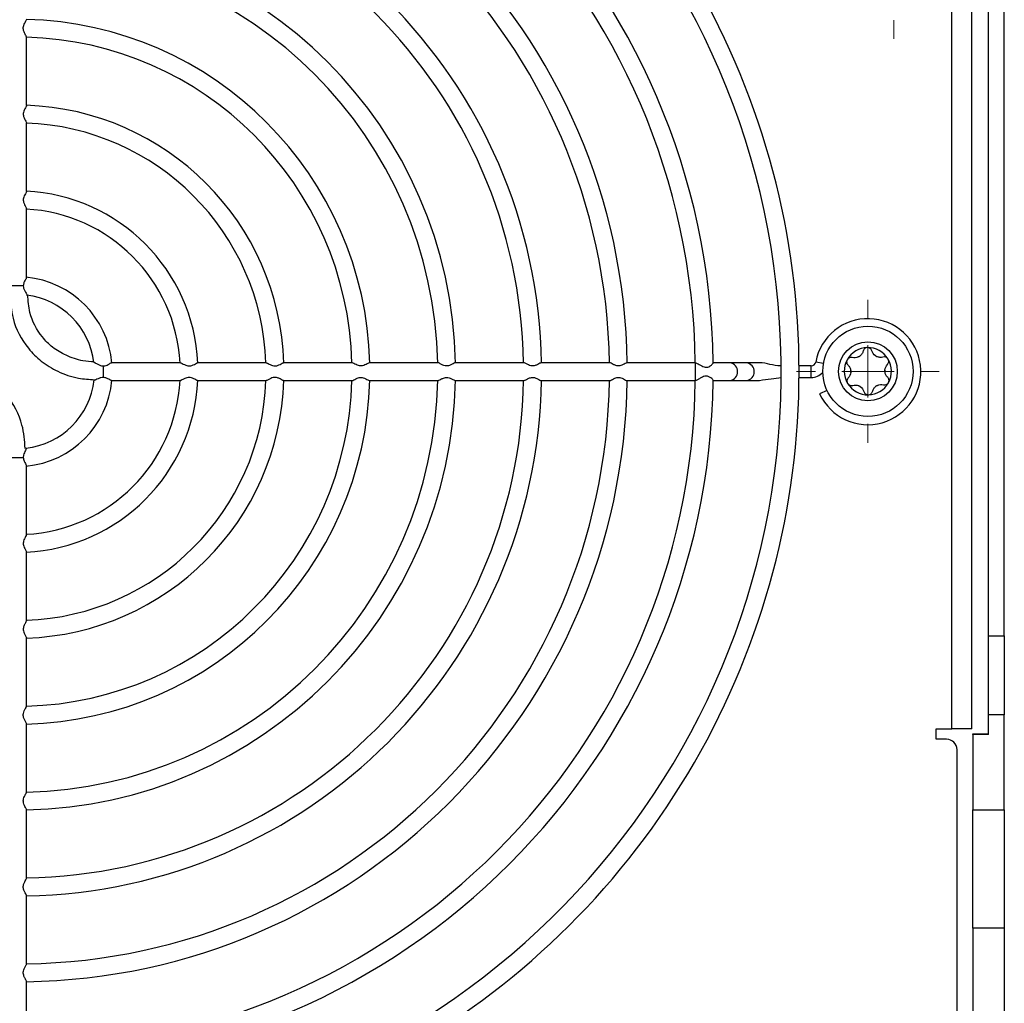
# Model space of a CAD drawing. Header units: millimetres. Extents: x -0.43 to 1.28, y -0.94 to 1.34.
# Tile 9 of 177: x 0.27 to 0.37, y -0.61 to -0.51. Entities that reach past the tile are written whole.
import ezdxf

# ---------------------------------------------------------------- set-up
doc = ezdxf.new("R2010")
doc.units = ezdxf.units.MM

# ---------------------------------------------------------------- blocks, each defined once
blk = doc.blocks.new('SW_CENTERMARKSYMBOL_19')
at = {"color": 0, "linetype": 'Continuous', "lineweight": 18}
for p, q in [((0, 0.005), (0, 0.0068)), ((0, 0), (0, 0.0025)), ((-0.005, 0), (-0.0068, 0)), ((0, 0), (-0.0025, 0)), ((0, 0), (0, -0.0025)), ((0, 0), (0.0025, 0)), ((0.005, 0), (0.0068, 0)), ((0, -0.005), (0, -0.0068))]:
    blk.add_line(p, q, dxfattribs=at)
blk = doc.blocks.new('SW_CENTERMARKSYMBOL_20')
at = {"color": 0, "linetype": 'Continuous', "lineweight": 18}
for p, q in [((0, 0.005), (0, 0.0068)), ((0, 0), (0, 0.0025)), ((-0.005, 0), (-0.0068, 0)), ((0, 0), (-0.0025, 0)), ((0, 0), (0, -0.0025)), ((0, 0), (0.0025, 0)), ((0.005, 0), (0.0068, 0)), ((0, -0.005), (0, -0.0068))]:
    blk.add_line(p, q, dxfattribs=at)

msp = doc.modelspace()

# ---------------------------------------------------------------- linework, layer by layer
at = {"color": 7, "linetype": 'Continuous', "lineweight": 25}
for p, q in [((0.366609, -0.572502), (0.366609, -0.485843)), ((0.368109, -0.572502), (0.368109, -0.485843)), ((0.363109, -0.581343), (0.363109, -0.500343)), ((0.365011, -0.581343), (0.365011, -0.500343)), ((0.274959, -0.522002), (0.274959, -0.515463)), ((0.274959, -0.530185), (0.274959, -0.523641)), ((0.274959, -0.538382), (0.274959, -0.531831)), ((0.289621, -0.546493), (0.28307, -0.546493)), ((0.297807, -0.546493), (0.291263, -0.546493)), ((0.305992, -0.546493), (0.299447, -0.546493)), ((0.314166, -0.546493), (0.307631, -0.546493)), ((0.322346, -0.546493), (0.315809, -0.546493)), ((0.330529, -0.546493), (0.323988, -0.546493)), ((0.338681, -0.546493), (0.332169, -0.546493)), ((0.341985, -0.546493), (0.340364, -0.546493)), ((0.343556, -0.546493), (0.341985, -0.546493)), ((0.344744, -0.546493), (0.343556, -0.546493)), ((0.349701, -0.546795), (0.348557, -0.546795)), ((0.349701, -0.54789), (0.349701, -0.546795)), ((0.28307, -0.548193), (0.289619, -0.548193)), ((0.289673, -0.548177), (0.289619, -0.548189)), ((0.291263, -0.548193), (0.297802, -0.548193)), ((0.297871, -0.548172), (0.297802, -0.548192)), ((0.299448, -0.548193), (0.305987, -0.548193)), ((0.307627, -0.548193), (0.31417, -0.548193)), ((0.315815, -0.548193), (0.322348, -0.548193)), ((0.323992, -0.548193), (0.330526, -0.548193)), ((0.332165, -0.548193), (0.338681, -0.548193)), ((0.338676, -0.548186), (0.338676, -0.548196)), ((0.340355, -0.548193), (0.341985, -0.548193)), ((0.341985, -0.548193), (0.343556, -0.548193)), ((0.343556, -0.548193), (0.344758, -0.548193)), ((0.348557, -0.54789), (0.349701, -0.54789)), ((0.351219, -0.549125), (0.35052, -0.549446)), ((0.274959, -0.562855), (0.274959, -0.556303)), ((0.274959, -0.571041), (0.274959, -0.564497)), ((0.274959, -0.57922), (0.274959, -0.572683)), ((0.366609, -0.572502), (0.368109, -0.572502)), ((0.366609, -0.580019), (0.366609, -0.572502)), ((0.368109, -0.572502), (0.368109, -0.580019)), ((0.366609, -0.581903), (0.366609, -0.580019)), ((0.368109, -0.580019), (0.366609, -0.580019)), ((0.368109, -0.589061), (0.368109, -0.580019)), ((0.274959, -0.587401), (0.274959, -0.580862)), ((0.361609, -0.581343), (0.363109, -0.581343)), ((0.361609, -0.582343), (0.361609, -0.581343)), ((0.365011, -0.581343), (0.363109, -0.581343)), ((0.362609, -0.582343), (0.361609, -0.582343)), ((0.365109, -0.581843), (0.366609, -0.581843)), ((0.365109, -0.581903), (0.365109, -0.581843)), ((0.366609, -0.581903), (0.365109, -0.581903)), ((0.365109, -0.581903), (0.365109, -0.589061)), ((0.363609, -0.621843), (0.363609, -0.583343)), ((0.274959, -0.595585), (0.274959, -0.589046)), ((0.365109, -0.600337), (0.365109, -0.589061)), ((0.365109, -0.589061), (0.368109, -0.589061)), ((0.368109, -0.589061), (0.368109, -0.600337)), ((0.274959, -0.603758), (0.274959, -0.597224)), ((0.365109, -0.600337), (0.365109, -0.623843)), ((0.368109, -0.600337), (0.365109, -0.600337)), ((0.368109, -0.600337), (0.368109, -0.625343)), ((0.274959, -0.611915), (0.274959, -0.6054))]:
    msp.add_line(p, q, dxfattribs=at)
at = {"color": 250, "linetype": 'Continuous', "lineweight": 25}
for p, q in [((0.338681, -0.548193), (0.338681, -0.546493)), ((0.350883, -0.546561), (0.350146, -0.546425))]:
    msp.add_line(p, q, dxfattribs=at)
at = {"color": 7, "linetype": 'Continuous', "lineweight": 25}
for radius in [0.0043, 0.0028]:
    msp.add_circle((0.355117, -0.547311), radius, dxfattribs=at)
for centre, radius, start, end in [((0.274109, -0.547343), 0.07445, 270, 90.00257), ((0.274109, -0.547343), 0.07275, 99.010002, 90), ((0.274109, -0.547343), 0.0662722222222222, 0.718187, 89.282755), ((0.274109, -0.547343), 0.0645722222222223, 0.749297, 89.247921), ((0.274109, -0.547343), 0.0580944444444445, 0.805922, 89.189367), ((0.274109, -0.547343), 0.0563944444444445, 0.833197, 89.166918), ((0.274109, -0.547343), 0.0499166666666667, 0.936828, 89.062301), ((0.274109, -0.547343), 0.0482166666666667, 0.977378, 89.023859), ((0.274109, -0.547343), 0.0417388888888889, 1.1222, 88.873748), ((0.274109, -0.547343), 0.0400388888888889, 1.177316, 88.823036), ((0.274109, -0.547343), 0.0335611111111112, 1.404061, 88.597231), ((0.274109, -0.547343), 0.0318611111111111, 1.477886, 88.526456), ((0.274109, -0.547343), 0.0253833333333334, 1.856512, 88.1435), ((0.274109, -0.547343), 0.0236833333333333, 2.001585, 88.025146), ((0.274109, -0.547343), 0.0172055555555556, 2.736782, 87.278444), ((0.274109, -0.547343), 0.0155055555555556, 3.043686, 86.985667), ((0.274109, -0.547343), 0.0090277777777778, 5.200599, 84.80478), ((0.274109, -0.547343), 0.0073277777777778, 6.772918, 83.298716), ((0.355109, -0.547343), 0.0050477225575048, 204.62112, 169.524318), ((0.355109, -0.547298), 0.00225, 90.970587, 150.970587), ((0.355109, -0.547298), 0.0016312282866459, 118.036735, 123.90444), ((0.353834, -0.545172), 0.0008541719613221, 295.361247, 306.579928), ((0.355109, -0.547298), 0.00225, 30.970587, 90.970587), ((0.356312, -0.54513), 0.0008541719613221, 235.361247, 246.579928), ((0.355109, -0.547298), 0.0016312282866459, 58.036735, 63.90444), ((0.349701, -0.546343), 0.0004522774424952, 270, 349.524318), ((0.355109, -0.547298), 0.00225, 150.970587, 210.970587), ((0.355109, -0.547298), 0.00225, 330.970587, 30.970587), ((0.349701, -0.546343), 0.0015477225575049, 270, 316.226792), ((0.355109, -0.547298), 0.001631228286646, 178.036735, 183.90444), ((0.35263, -0.54734), 0.000854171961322, 355.361247, 6.579928), ((0.357588, -0.547256), 0.0008541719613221, 175.361247, 186.579928), ((0.355109, -0.547298), 0.0016312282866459, 358.036735, 3.90444), ((0.274109, -0.547343), 0.0073277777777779, 276.171869, 353.859875), ((0.274109, -0.547343), 0.0236833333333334, 271.96791, 357.97103), ((0.274109, -0.547343), 0.0335611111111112, 271.392086, 358.60401), ((0.274109, -0.547343), 0.0580944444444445, 270.804691, 359.191057), ((0.274109, -0.547343), 0.0172055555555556, 272.719622, 357.274856), ((0.274109, -0.547343), 0.040038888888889, 271.169329, 358.830329), ((0.274109, -0.547343), 0.0318611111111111, 271.470434, 358.505933), ((0.274109, -0.547343), 0.0090277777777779, 275.201117, 354.805762), ((0.274109, -0.547343), 0.0563944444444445, 270.831533, 359.165645), ((0.274109, -0.547343), 0.0499166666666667, 270.940228, 359.05226), ((0.274109, -0.547343), 0.0253833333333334, 271.850397, 358.157538), ((0.274109, -0.547343), 0.0482166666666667, 270.977431, 359.031639), ((0.274109, -0.547343), 0.0155055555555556, 273.054047, 356.975586), ((0.274109, -0.547343), 0.041738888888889, 271.134222, 358.874752), ((0.274109, -0.547343), 0.0662722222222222, 270.716697, 359.283567), ((0.274109, -0.547343), 0.0645722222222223, 270.750113, 359.242295), ((0.355109, -0.547298), 0.0022500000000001, 210.970587, 270.970587), ((0.355109, -0.547298), 0.001631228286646, 238.036735, 243.90444), ((0.353906, -0.549465), 0.000854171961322, 55.361247, 66.579928), ((0.355109, -0.547298), 0.0022500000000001, 270.970587, 330.970587), ((0.355109, -0.547298), 0.001631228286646, 298.036735, 303.90444), ((0.356385, -0.549423), 0.0008541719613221, 115.361247, 126.579928), ((0.362609, -0.583343), 0.001, 0, 90)]:
    msp.add_arc(centre, radius, start, end, dxfattribs=at)
at = {"color": 250, "linetype": 'Continuous', "lineweight": 25}
for centre, radius, start, end in [((0.341843, -0.547343), 0.0008617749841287, 279.482364, 80.517636), ((0.343438, -0.547343), 0.0008582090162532, 277.9311, 82.0689)]:
    msp.add_arc(centre, radius, start, end, dxfattribs=at)
at = {"color": 7, "linetype": 'Continuous', "lineweight": 25}
for points, knots in [([(0.2028966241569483, -0.3640652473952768), (0.2028966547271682, -0.3640651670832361), (0.2028966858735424, -0.3640650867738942), (0.2028967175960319, -0.3640650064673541), (0.3469567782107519, 0.000627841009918), (0.0640693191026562, -0.7287830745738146), (0.2028966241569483, -0.3640652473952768)], [0, 0, 0, 0, 2.6424386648e-06, 2.6424386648e-06, 2.6424386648e-06, 2.9008513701e-06, 2.9008513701e-06, 2.9008513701e-06, 2.9008513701e-06]), ([(0.2749541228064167, -0.5154632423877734), (0.274955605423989, -0.5154600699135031), (0.2749621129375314, -0.5154461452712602), (0.27492127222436, -0.5153596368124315), (0.2748363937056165, -0.5152005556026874), (0.2747285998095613, -0.5149878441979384), (0.2746595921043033, -0.514768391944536), (0.2746520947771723, -0.5145633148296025), (0.2747036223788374, -0.5143460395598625), (0.2748095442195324, -0.5141259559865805), (0.2749087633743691, -0.5139470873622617), (0.2749618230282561, -0.5138444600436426), (0.2749542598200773, -0.513827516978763), (0.2749523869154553, -0.513823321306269)], [0, 0, 0, 0, 0.0254642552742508, 0.1117678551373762, 0.2327934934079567, 0.3562527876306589, 0.4518156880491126, 0.5323487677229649, 0.6127226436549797, 0.7383643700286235, 0.8681154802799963, 0.9673409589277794, 1, 1, 1, 1]), ([(0.2749547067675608, -0.5220020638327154), (0.2749561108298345, -0.522004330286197), (0.2749638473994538, -0.5220168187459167), (0.2749272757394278, -0.5220917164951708), (0.2748534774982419, -0.5222292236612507), (0.2747506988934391, -0.5224192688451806), (0.2746700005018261, -0.5226336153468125), (0.2746485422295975, -0.5228445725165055), (0.2746887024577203, -0.5230654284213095), (0.2747876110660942, -0.5232903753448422), (0.2748904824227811, -0.5234819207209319), (0.2749554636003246, -0.5236061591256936), (0.2749522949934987, -0.5236322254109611), (0.2749511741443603, -0.5236414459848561)], [0, 0, 0, 0, 0.0196664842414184, 0.1083649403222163, 0.206484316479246, 0.325352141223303, 0.4285819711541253, 0.5099066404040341, 0.5912143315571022, 0.7135527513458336, 0.8413311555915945, 0.9438731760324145, 1, 1, 1, 1]), ([(0.2749558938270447, -0.5301853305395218), (0.2749569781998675, -0.5301866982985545), (0.2749654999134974, -0.5301974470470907), (0.2749307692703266, -0.5302685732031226), (0.2748597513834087, -0.5304013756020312), (0.274756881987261, -0.5305885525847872), (0.2746733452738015, -0.5308012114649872), (0.2746480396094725, -0.5310138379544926), (0.2746850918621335, -0.5312356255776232), (0.2747817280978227, -0.5314615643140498), (0.2748859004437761, -0.5316572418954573), (0.2749521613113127, -0.5317858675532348), (0.2749539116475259, -0.5318186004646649), (0.2749545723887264, -0.5318309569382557)], [0, 0, 0, 0, 0.0130002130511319, 0.1021642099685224, 0.1995687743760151, 0.3166007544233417, 0.4220686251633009, 0.5036171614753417, 0.5851879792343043, 0.706509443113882, 0.8335702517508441, 0.9371737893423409, 1, 1, 1, 1]), ([(0.2746573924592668, -0.5391647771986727), (0.2743614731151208, -0.5391647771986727), (0.2739216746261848, -0.5391647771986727), (0.2735860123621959, -0.5391647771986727), (0.2735734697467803, -0.5391647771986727), (0.2735612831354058, -0.5391647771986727)], [0.2414060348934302, 0.2414060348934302, 0.2414060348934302, 0.2414060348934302, 0.4564948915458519, 0.4564948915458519, 0.4650888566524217, 0.4650888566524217, 0.4650888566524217, 0.4650888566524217]), ([(0.2749559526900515, -0.5383822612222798), (0.2749536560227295, -0.538398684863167), (0.2749485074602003, -0.5384355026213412), (0.2748812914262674, -0.5385553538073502), (0.2747794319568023, -0.5387370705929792), (0.274678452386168, -0.5389513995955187), (0.2746627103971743, -0.5391096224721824), (0.2746572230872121, -0.5391647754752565)], [0, 0, 0, 0, 0.158143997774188, 0.3545198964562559, 0.583481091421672, 0.8548107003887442, 1, 1, 1, 1]), ([(0.2746574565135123, -0.5391647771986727), (0.2746641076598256, -0.5392429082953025), (0.2746793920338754, -0.5394224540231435), (0.2747993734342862, -0.5396668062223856), (0.2749117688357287, -0.5398656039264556), (0.2749840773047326, -0.5399932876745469), (0.2749892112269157, -0.5400256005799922), (0.274991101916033, -0.5400375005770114)], [0, 0, 0, 0, 0.1910661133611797, 0.439071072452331, 0.6975524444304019, 0.8886164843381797, 1, 1, 1, 1]), ([(0.2733767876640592, -0.540021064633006), (0.273436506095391, -0.540776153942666), (0.2735812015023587, -0.5426057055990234), (0.2747565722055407, -0.5448032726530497), (0.2763626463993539, -0.5464119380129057), (0.2779846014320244, -0.54738976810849), (0.2797229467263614, -0.547999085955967), (0.2809231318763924, -0.5480740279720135), (0.2814324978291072, -0.5481058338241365)], [0, 0, 0, 0, 0.1787857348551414, 0.4331907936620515, 0.5688371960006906, 0.7154098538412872, 0.8792181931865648, 1, 1, 1, 1]), ([(0.2814119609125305, -0.5464070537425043), (0.2810533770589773, -0.546384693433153), (0.2801324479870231, -0.5463272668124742), (0.278769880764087, -0.5458591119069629), (0.2774481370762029, -0.5450776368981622), (0.2761468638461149, -0.5437745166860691), (0.2752283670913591, -0.5420279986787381), (0.2751169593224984, -0.5405917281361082), (0.2750731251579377, -0.5400266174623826)], [0, 0, 0, 0, 0.1081105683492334, 0.2776537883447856, 0.4284096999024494, 0.5675722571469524, 0.8298582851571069, 1, 1, 1, 1]), ([(0.3546634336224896, -0.5453738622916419), (0.354640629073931, -0.5454675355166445), (0.354602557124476, -0.5455565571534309), (0.3544937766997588, -0.5457227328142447), (0.3544248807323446, -0.5457966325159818), (0.3543425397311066, -0.5458577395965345)], [0, 0, 0, 0, 0.5, 0.5, 1, 1, 1, 1]), ([(0.3550711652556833, -0.545047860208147), (0.3549751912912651, -0.545049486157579), (0.3548810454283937, -0.5450845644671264), (0.3547350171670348, -0.5452039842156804), (0.3546849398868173, -0.5452855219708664), (0.3546634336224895, -0.5453738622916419)], [0, 0, 0, 0, 0.5, 0.5, 1, 1, 1, 1]), ([(0.3554897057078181, -0.5453598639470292), (0.3554651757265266, -0.5452721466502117), (0.3554123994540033, -0.5451925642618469), (0.3552627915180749, -0.5450783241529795), (0.3551673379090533, -0.5450462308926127), (0.3550711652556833, -0.545047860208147)], [0, 0, 0, 0, 0.5, 0.5, 1, 1, 1, 1]), ([(0.2748417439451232, -0.5546640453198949), (0.2747820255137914, -0.5539089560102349), (0.2746373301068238, -0.5520794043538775), (0.2734619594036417, -0.5498818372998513), (0.2718558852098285, -0.5482731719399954), (0.270233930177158, -0.547295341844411), (0.268495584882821, -0.546686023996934), (0.2672953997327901, -0.5466110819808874), (0.2667860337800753, -0.5465792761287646)], [0, 0, 0, 0, 0.1787857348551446, 0.4331907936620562, 0.5688371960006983, 0.7154098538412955, 0.8792181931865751, 1, 1, 1, 1]), ([(0.2814068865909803, -0.5464579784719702), (0.2814077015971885, -0.5464571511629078), (0.2814150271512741, -0.5464497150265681), (0.281484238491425, -0.5464833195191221), (0.2816345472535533, -0.546565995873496), (0.2818539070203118, -0.5466901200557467), (0.2820873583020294, -0.5467829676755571), (0.2822262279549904, -0.546791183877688), (0.282287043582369, -0.5467947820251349)], [0, 0, 0, 0, 0.0182490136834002, 0.1640283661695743, 0.3766645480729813, 0.6668547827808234, 0.854104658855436, 1, 1, 1, 1]), ([(0.2822870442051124, -0.5467945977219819), (0.2823385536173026, -0.5467898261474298), (0.2824628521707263, -0.546778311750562), (0.282669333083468, -0.5466969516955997), (0.2828643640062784, -0.5465892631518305), (0.2830097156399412, -0.5465052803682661), (0.2830518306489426, -0.5464986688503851), (0.2830695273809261, -0.546495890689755)], [0, 0, 0, 0, 0.135519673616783, 0.3270256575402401, 0.6020099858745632, 0.8327645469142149, 1, 1, 1, 1]), ([(0.282287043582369, -0.5478905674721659), (0.282287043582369, -0.5477871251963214), (0.282287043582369, -0.547661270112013), (0.282287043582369, -0.547252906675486), (0.282287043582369, -0.5469885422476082), (0.282287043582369, -0.5467947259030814)], [0.1728252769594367, 0.1728252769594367, 0.1728252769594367, 0.1728252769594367, 0.25, 0.25, 0.3953252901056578, 0.3953252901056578, 0.3953252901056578, 0.3953252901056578]), ([(0.289621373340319, -0.5464978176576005), (0.2896249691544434, -0.5464963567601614), (0.2896395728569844, -0.5464904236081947), (0.2897280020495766, -0.5465315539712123), (0.2898897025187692, -0.5466167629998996), (0.2901050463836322, -0.5467243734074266), (0.2903260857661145, -0.5467927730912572), (0.2905315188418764, -0.5467994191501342), (0.2907475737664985, -0.5467471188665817), (0.2909649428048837, -0.5466412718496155), (0.2911411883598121, -0.5465424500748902), (0.2912420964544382, -0.5464896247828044), (0.2912588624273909, -0.5464974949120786), (0.2912628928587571, -0.5464993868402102)], [0, 0, 0, 0, 0.0278144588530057, 0.1129630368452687, 0.2347568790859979, 0.3592538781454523, 0.4550292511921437, 0.5355790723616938, 0.6159805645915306, 0.7403303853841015, 0.8685712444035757, 0.9684053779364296, 1, 1, 1, 1]), ([(0.2978066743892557, -0.5464974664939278), (0.2978095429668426, -0.546496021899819), (0.2978228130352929, -0.5464893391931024), (0.297908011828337, -0.5465291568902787), (0.2980655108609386, -0.5466125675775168), (0.2982776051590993, -0.5467202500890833), (0.2984968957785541, -0.5467909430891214), (0.2987032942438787, -0.5468004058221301), (0.2989203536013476, -0.5467503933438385), (0.2991393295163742, -0.5466457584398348), (0.2993186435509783, -0.5465458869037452), (0.2994236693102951, -0.5464908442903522), (0.299441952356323, -0.546497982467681), (0.2994468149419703, -0.5464998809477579)], [0, 0, 0, 0, 0.0236658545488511, 0.109478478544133, 0.2299078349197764, 0.3528268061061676, 0.4498784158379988, 0.5305515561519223, 0.611100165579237, 0.7351767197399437, 0.8634541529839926, 0.9636840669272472, 1, 1, 1, 1]), ([(0.3076310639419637, -0.5464970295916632), (0.3076288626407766, -0.5464956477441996), (0.3076165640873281, -0.5464879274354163), (0.3075420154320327, -0.5465241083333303), (0.3074049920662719, -0.5465972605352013), (0.3072148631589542, -0.5466998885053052), (0.3070002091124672, -0.5467812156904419), (0.3067883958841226, -0.5468033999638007), (0.3065678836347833, -0.5467637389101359), (0.3063440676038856, -0.546665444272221), (0.3061530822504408, -0.5465625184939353), (0.3060282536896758, -0.5464966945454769), (0.306001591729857, -0.5464996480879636), (0.3059920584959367, -0.5465007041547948)], [0, 0, 0, 0, 0.0192601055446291, 0.1076051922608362, 0.2053977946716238, 0.3241266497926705, 0.4283385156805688, 0.5097959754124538, 0.5912549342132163, 0.7126502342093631, 0.8394039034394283, 0.9425773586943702, 1, 1, 1, 1]), ([(0.3158087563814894, -0.5464989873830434), (0.3158020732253, -0.5464976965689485), (0.3157815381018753, -0.5464937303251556), (0.3156811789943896, -0.5465445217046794), (0.3155071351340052, -0.5466410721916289), (0.3152848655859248, -0.5467487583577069), (0.3150549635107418, -0.5468024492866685), (0.3148314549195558, -0.5467875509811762), (0.3145913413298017, -0.5467008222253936), (0.3143809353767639, -0.546588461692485), (0.314227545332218, -0.5465057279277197), (0.3141840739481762, -0.5464980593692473), (0.3141655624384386, -0.5464947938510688)], [0, 0, 0, 0, 0.043099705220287, 0.1324311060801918, 0.2585085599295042, 0.3867009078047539, 0.4732101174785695, 0.5602076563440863, 0.6662355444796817, 0.8082844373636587, 0.9183613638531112, 1, 1, 1, 1]), ([(0.323988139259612, -0.5464987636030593), (0.3239799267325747, -0.5464978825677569), (0.3239567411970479, -0.546495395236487), (0.3238512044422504, -0.5465492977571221), (0.3236717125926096, -0.5466489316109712), (0.323444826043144, -0.5467561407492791), (0.3232134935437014, -0.5468036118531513), (0.3229913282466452, -0.5467830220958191), (0.322753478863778, -0.5466926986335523), (0.3225466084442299, -0.5465811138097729), (0.322401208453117, -0.5465032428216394), (0.322362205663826, -0.5464981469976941), (0.3223462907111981, -0.5464960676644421)], [0, 0, 0, 0, 0.0492047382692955, 0.1389143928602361, 0.2667846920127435, 0.3967746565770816, 0.481757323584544, 0.5671178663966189, 0.6760620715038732, 0.8176808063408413, 0.9256052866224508, 1, 1, 1, 1]), ([(0.3321686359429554, -0.5464972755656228), (0.3321661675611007, -0.5464958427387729), (0.332153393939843, -0.5464884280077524), (0.3320701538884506, -0.5465285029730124), (0.3319154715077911, -0.5466123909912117), (0.331706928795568, -0.5467205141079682), (0.3314899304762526, -0.5467909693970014), (0.3312850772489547, -0.5468003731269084), (0.3310656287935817, -0.5467504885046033), (0.33084095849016, -0.5466446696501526), (0.3306573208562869, -0.5465446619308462), (0.3305510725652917, -0.5464908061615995), (0.3305334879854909, -0.5464977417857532), (0.3305288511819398, -0.5464995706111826)], [0, 0, 0, 0, 0.0210646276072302, 0.1090072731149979, 0.2287382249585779, 0.3505343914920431, 0.4460421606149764, 0.5265595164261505, 0.6069082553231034, 0.7344271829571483, 0.8665031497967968, 0.9647987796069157, 1, 1, 1, 1]), ([(0.3386814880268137, -0.546498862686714), (0.3386956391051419, -0.5464956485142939), (0.3387239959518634, -0.5464892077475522), (0.3388476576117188, -0.546550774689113), (0.3390320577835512, -0.5466582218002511), (0.3392625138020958, -0.5467912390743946), (0.3394844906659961, -0.5468945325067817), (0.3396858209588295, -0.5469371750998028), (0.3398759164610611, -0.5469146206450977), (0.3400808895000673, -0.5468166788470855), (0.340263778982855, -0.5466709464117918), (0.3403701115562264, -0.5465487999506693), (0.3403694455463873, -0.5465209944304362), (0.3403692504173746, -0.5465128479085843)], [0, 0, 0, 0, 0.0814393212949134, 0.1631933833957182, 0.2721169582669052, 0.3829105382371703, 0.4765591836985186, 0.5409482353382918, 0.6056581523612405, 0.6912822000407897, 0.8185097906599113, 0.946826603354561, 1, 1, 1, 1]), ([(0.3468592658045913, -0.5467948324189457), (0.3468286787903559, -0.5467944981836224), (0.3464658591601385, -0.5467905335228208), (0.345787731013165, -0.5466604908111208), (0.3451285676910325, -0.5464713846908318), (0.3447924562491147, -0.5464980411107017), (0.3447825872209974, -0.546498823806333)], [0, 0, 0, 0, 0.043697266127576, 0.518331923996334, 0.9858570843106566, 1, 1, 1, 1]), ([(0.3531419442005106, -0.5462057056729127), (0.3530953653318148, -0.5462896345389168), (0.3530786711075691, -0.5463887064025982), (0.3531090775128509, -0.5465748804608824), (0.3531546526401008, -0.5466590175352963), (0.3532204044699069, -0.5467218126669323)], [0, 0, 0, 0, 0.5, 0.5, 1, 1, 1, 1]), ([(0.3536214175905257, -0.5459992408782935), (0.3535331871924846, -0.5459766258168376), (0.3534378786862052, -0.5459825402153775), (0.3532641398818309, -0.5460549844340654), (0.3531886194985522, -0.5461216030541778), (0.3531419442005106, -0.5462057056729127)], [0, 0, 0, 0, 0.5, 0.5, 1, 1, 1, 1]), ([(0.3532204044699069, -0.5467218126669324), (0.3532901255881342, -0.5467883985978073), (0.3533481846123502, -0.5468658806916), (0.353437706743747, -0.5470431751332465), (0.3534672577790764, -0.5471397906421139), (0.3534790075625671, -0.5472416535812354)], [0, 0, 0, 0, 0.5, 0.5, 1, 1, 1, 1]), ([(0.3565523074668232, -0.5459495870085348), (0.3564597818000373, -0.5459766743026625), (0.3563636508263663, -0.545988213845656), (0.3561653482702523, -0.5459770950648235), (0.3560669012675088, -0.545954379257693), (0.35597281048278, -0.5459136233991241)], [0, 0, 0, 0, 0.5, 0.5, 1, 1, 1, 1]), ([(0.3570384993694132, -0.5461396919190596), (0.3569891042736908, -0.5460573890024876), (0.3569116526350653, -0.5459933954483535), (0.3567352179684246, -0.5459266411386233), (0.356639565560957, -0.5459240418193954), (0.3565523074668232, -0.5459495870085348)], [0, 0, 0, 0, 0.5, 0.5, 1, 1, 1, 1]), ([(0.356977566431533, -0.546658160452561), (0.3570412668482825, -0.5465930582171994), (0.3570837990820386, -0.5465075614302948), (0.3571079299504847, -0.5463208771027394), (0.3570879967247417, -0.5462221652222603), (0.3570384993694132, -0.5461396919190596)], [0, 0, 0, 0, 0.5, 0.5, 1, 1, 1, 1]), ([(0.3403708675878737, -0.5481724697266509), (0.3403702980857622, -0.5481638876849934), (0.3403687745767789, -0.5481409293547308), (0.3402990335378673, -0.5480537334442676), (0.3401556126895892, -0.5479230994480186), (0.3399594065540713, -0.5477974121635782), (0.3397436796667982, -0.547748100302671), (0.3395476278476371, -0.5477699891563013), (0.3393096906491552, -0.5478670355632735), (0.339049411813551, -0.548016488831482), (0.3388376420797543, -0.5481407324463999), (0.3387173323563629, -0.5481973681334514), (0.3386926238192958, -0.5481897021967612), (0.3386814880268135, -0.5481862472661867)], [0, 0, 0, 0, 0.052276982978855, 0.1398492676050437, 0.2459312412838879, 0.3727361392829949, 0.4368277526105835, 0.5012204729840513, 0.5875343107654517, 0.716895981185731, 0.8473766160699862, 0.9312147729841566, 1, 1, 1, 1]), ([(0.3569981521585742, -0.5478732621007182), (0.3569284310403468, -0.5478066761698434), (0.3568703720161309, -0.5477291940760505), (0.356780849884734, -0.5475518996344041), (0.3567512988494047, -0.5474552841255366), (0.356739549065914, -0.5473534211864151)], [0, 0, 0, 0, 0.5, 0.5, 1, 1, 1, 1]), ([(0.282287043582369, -0.5478905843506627), (0.2822056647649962, -0.547896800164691), (0.2820208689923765, -0.5479109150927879), (0.2817679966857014, -0.548021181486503), (0.2815696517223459, -0.548112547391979), (0.2814527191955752, -0.548163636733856), (0.2814328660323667, -0.5481575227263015), (0.2814274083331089, -0.5481558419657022)], [0, 0, 0, 0, 0.204524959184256, 0.464437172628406, 0.731579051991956, 0.9262102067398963, 1, 1, 1, 1]), ([(0.2830695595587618, -0.5481892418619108), (0.2830531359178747, -0.5481869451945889), (0.2830163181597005, -0.5481817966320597), (0.2828964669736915, -0.5481145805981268), (0.2827147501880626, -0.5480127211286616), (0.2825004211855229, -0.5479117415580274), (0.2823421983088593, -0.5478959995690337), (0.2822870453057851, -0.5478905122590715)], [0, 0, 0, 0, 0.1581439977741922, 0.3545198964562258, 0.5834810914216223, 0.8548107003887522, 1, 1, 1, 1]), ([(0.291263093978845, -0.5481859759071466), (0.2912571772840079, -0.5481874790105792), (0.2912378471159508, -0.5481923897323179), (0.2911487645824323, -0.5481466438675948), (0.2909955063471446, -0.5480617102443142), (0.2907969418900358, -0.5479585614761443), (0.2905692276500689, -0.5478883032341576), (0.2903391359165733, -0.547887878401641), (0.2900915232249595, -0.547965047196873), (0.2898701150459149, -0.548078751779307), (0.2897320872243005, -0.5481521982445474), (0.2896822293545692, -0.5481732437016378), (0.2896730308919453, -0.5481771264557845)], [0, 0, 0, 0, 0.0429197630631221, 0.1402212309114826, 0.2506508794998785, 0.3847600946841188, 0.4840229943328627, 0.5841301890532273, 0.6923499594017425, 0.8462312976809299, 0.9716306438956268, 1, 1, 1, 1]), ([(0.2994479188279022, -0.548186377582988), (0.2994391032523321, -0.5481871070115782), (0.2994148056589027, -0.5481891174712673), (0.2993074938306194, -0.5481335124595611), (0.2991265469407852, -0.548032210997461), (0.298898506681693, -0.5479253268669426), (0.2986673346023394, -0.5478811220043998), (0.2984450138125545, -0.5479047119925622), (0.2982079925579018, -0.5479957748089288), (0.2980030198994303, -0.5481080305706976), (0.2979084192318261, -0.5481537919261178), (0.2978712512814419, -0.5481717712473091)], [0, 0, 0, 0, 0.0563389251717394, 0.1552820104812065, 0.2953269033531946, 0.4375165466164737, 0.5293928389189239, 0.621598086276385, 0.7433932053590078, 0.8991809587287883, 1, 1, 1, 1]), ([(0.3059867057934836, -0.5481890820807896), (0.3059881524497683, -0.548190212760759), (0.305997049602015, -0.5481971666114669), (0.3060284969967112, -0.548182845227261), (0.3060548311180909, -0.5481708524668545)], [0, 0, 0, 0, 0.1625976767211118, 0.9999999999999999, 0.9999999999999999, 0.9999999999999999, 0.9999999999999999]), ([(0.3060548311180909, -0.5481708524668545), (0.306107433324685, -0.5481444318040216), (0.3062122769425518, -0.5480917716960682), (0.3064285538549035, -0.5479776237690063), (0.3066483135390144, -0.5478998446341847), (0.3068592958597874, -0.5478825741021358), (0.3070773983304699, -0.5479265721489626), (0.3072964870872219, -0.5480269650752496), (0.3074805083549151, -0.5481288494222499), (0.3075960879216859, -0.5481908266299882), (0.3076193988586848, -0.5481859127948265), (0.3076269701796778, -0.5481843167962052)], [0, 0, 0, 0, 0.1371302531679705, 0.2733199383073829, 0.3855021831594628, 0.474535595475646, 0.5635440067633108, 0.6958263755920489, 0.8332348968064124, 0.9458352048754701, 1, 1, 1, 1]), ([(0.3141695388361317, -0.5481867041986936), (0.3141779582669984, -0.5481876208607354), (0.3141955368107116, -0.5481895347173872), (0.3142355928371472, -0.5481707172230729), (0.3142564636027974, -0.5481609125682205)], [0, 0, 0, 0, 0.4789606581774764, 1, 1, 1, 1]), ([(0.3142564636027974, -0.5481609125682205), (0.3143146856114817, -0.548130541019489), (0.3144308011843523, -0.5480699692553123), (0.3146556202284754, -0.5479557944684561), (0.3148883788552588, -0.5478870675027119), (0.3151188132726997, -0.5478893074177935), (0.3153593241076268, -0.5479672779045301), (0.3155752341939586, -0.5480829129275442), (0.3157295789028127, -0.548164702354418), (0.315805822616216, -0.5482014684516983), (0.3158144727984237, -0.5481919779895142), (0.3158147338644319, -0.5481916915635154)], [0, 0, 0, 0, 0.1449597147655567, 0.2891016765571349, 0.3929557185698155, 0.4977526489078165, 0.6083335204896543, 0.7615757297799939, 0.8911752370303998, 0.9967156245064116, 1, 1, 1, 1]), ([(0.3223482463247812, -0.5481872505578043), (0.3223585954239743, -0.5481874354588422), (0.3223837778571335, -0.5481878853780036), (0.3224425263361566, -0.5481579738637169), (0.322477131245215, -0.5481403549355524)], [0, 0, 0, 0, 0.4109650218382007, 1, 1, 1, 1]), ([(0.322477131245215, -0.5481403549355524), (0.3225442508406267, -0.5481042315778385), (0.322678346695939, -0.5480320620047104), (0.3229210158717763, -0.5479205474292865), (0.3231569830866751, -0.5478807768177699), (0.3233775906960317, -0.5479084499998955), (0.3235942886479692, -0.5479963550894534), (0.3237877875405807, -0.548100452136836), (0.3239296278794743, -0.548179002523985), (0.3239735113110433, -0.5481868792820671), (0.3239922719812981, -0.5481902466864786)], [0, 0, 0, 0, 0.157750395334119, 0.3151639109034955, 0.4125689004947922, 0.5103012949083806, 0.6395044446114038, 0.7742641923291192, 0.9034953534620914, 1, 1, 1, 1]), ([(0.330526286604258, -0.548187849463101), (0.3305287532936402, -0.5481893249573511), (0.3305391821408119, -0.5481955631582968), (0.3305721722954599, -0.5481804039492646), (0.3305973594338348, -0.5481688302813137)], [0, 0, 0, 0, 0.2365256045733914, 1, 1, 1, 1]), ([(0.3305973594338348, -0.5481688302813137), (0.3306508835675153, -0.5481415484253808), (0.3307575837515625, -0.5480871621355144), (0.330974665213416, -0.5479728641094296), (0.3311943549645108, -0.5478976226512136), (0.3314029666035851, -0.5478832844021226), (0.3316212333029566, -0.5479294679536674), (0.3318418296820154, -0.5480317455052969), (0.332025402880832, -0.5481330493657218), (0.3321374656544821, -0.5481921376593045), (0.3321586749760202, -0.5481863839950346), (0.3321651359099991, -0.5481846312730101)], [0, 0, 0, 0, 0.1385715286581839, 0.2762418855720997, 0.3859640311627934, 0.4750393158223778, 0.5640321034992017, 0.6992972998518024, 0.8396698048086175, 0.9511590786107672, 1, 1, 1, 1]), ([(0.3447977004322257, -0.548174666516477), (0.3451664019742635, -0.5481205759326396), (0.3458527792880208, -0.5480198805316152), (0.346540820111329, -0.5479312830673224), (0.3468592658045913, -0.5478902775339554)], [0, 0, 0, 0, 0.537170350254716, 1, 1, 1, 1]), ([(0.3532409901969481, -0.5479369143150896), (0.3531772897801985, -0.5480020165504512), (0.3531347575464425, -0.5480875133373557), (0.3531106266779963, -0.5482741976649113), (0.3531305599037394, -0.5483729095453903), (0.3531800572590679, -0.548455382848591)], [0, 0, 0, 0, 0.5, 0.5, 1, 1, 1, 1]), ([(0.3531800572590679, -0.548455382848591), (0.3532294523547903, -0.548537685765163), (0.3533069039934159, -0.548601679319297), (0.3534833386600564, -0.5486684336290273), (0.3535789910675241, -0.5486710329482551), (0.3536662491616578, -0.5486454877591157)], [0, 0, 0, 0, 0.5, 0.5, 1, 1, 1, 1]), ([(0.3536662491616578, -0.5486454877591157), (0.3537587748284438, -0.548618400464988), (0.3538549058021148, -0.5486068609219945), (0.3540532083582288, -0.5486179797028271), (0.3541516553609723, -0.5486406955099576), (0.354245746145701, -0.5486814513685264)], [0, 0, 0, 0, 0.5, 0.5, 1, 1, 1, 1]), ([(0.3565971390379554, -0.548595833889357), (0.3566853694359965, -0.5486184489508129), (0.3567806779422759, -0.548612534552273), (0.3569544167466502, -0.5485400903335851), (0.357029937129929, -0.5484734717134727), (0.3570766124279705, -0.5483893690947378)], [0, 0, 0, 0, 0.5, 0.5, 1, 1, 1, 1]), ([(0.3570766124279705, -0.5483893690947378), (0.3571231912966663, -0.5483054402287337), (0.3571398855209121, -0.5482063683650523), (0.3571094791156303, -0.5480201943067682), (0.3570639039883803, -0.5479360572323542), (0.3569981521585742, -0.5478732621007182)], [0, 0, 0, 0, 0.5, 0.5, 1, 1, 1, 1]), ([(0.354728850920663, -0.5492352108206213), (0.3547533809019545, -0.5493229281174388), (0.3548061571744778, -0.5494025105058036), (0.3549557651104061, -0.549516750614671), (0.3550512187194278, -0.5495488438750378), (0.3551473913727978, -0.5495472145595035)], [0, 0, 0, 0, 0.5, 0.5, 1, 1, 1, 1]), ([(0.3551473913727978, -0.5495472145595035), (0.355243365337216, -0.5495455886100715), (0.3553375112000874, -0.5495105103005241), (0.3554835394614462, -0.5493910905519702), (0.3555336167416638, -0.5493095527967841), (0.3555551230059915, -0.5492212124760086)], [0, 0, 0, 0, 0.5, 0.5, 1, 1, 1, 1]), ([(0.3555551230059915, -0.5492212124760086), (0.3555779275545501, -0.5491275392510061), (0.3556159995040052, -0.5490385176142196), (0.3557247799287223, -0.5488723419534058), (0.3557936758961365, -0.5487984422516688), (0.3558760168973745, -0.5487373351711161)], [0, 0, 0, 0, 0.5, 0.5, 1, 1, 1, 1]), ([(0.2749231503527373, -0.5546529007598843), (0.2749252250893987, -0.5546573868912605), (0.274932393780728, -0.5546728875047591), (0.2748960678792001, -0.5547667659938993), (0.2748185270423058, -0.55493531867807), (0.2747199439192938, -0.5551573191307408), (0.274661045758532, -0.5553618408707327), (0.2746582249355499, -0.5554798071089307), (0.274657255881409, -0.5555203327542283)], [0, 0, 0, 0, 0.0676085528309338, 0.2336030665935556, 0.469236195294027, 0.7098502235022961, 0.9003231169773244, 1, 1, 1, 1]), ([(0.2735611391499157, -0.5555203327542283), (0.2738570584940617, -0.5555203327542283), (0.2742968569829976, -0.5555203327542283), (0.2746325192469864, -0.5555203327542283), (0.274645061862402, -0.5555203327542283), (0.2746572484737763, -0.5555203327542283)], [0.2414060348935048, 0.2414060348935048, 0.2414060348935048, 0.2414060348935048, 0.4564948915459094, 0.4564948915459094, 0.4650888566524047, 0.4650888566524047, 0.4650888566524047, 0.4650888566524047]), ([(0.2746572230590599, -0.5555203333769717), (0.274661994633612, -0.5555718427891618), (0.2746735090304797, -0.5556961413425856), (0.274754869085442, -0.5559026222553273), (0.2748625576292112, -0.5560976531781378), (0.2749465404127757, -0.5562430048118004), (0.2749531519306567, -0.5562851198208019), (0.2749559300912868, -0.5563028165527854)], [0, 0, 0, 0, 0.1355196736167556, 0.3270256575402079, 0.6020099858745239, 0.8327645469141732, 1, 1, 1, 1]), ([(0.2749538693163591, -0.5628548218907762), (0.2749553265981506, -0.5628587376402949), (0.2749609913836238, -0.5628739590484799), (0.2749190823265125, -0.5629637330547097), (0.2748328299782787, -0.5631270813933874), (0.2747251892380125, -0.5633434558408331), (0.274658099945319, -0.5635649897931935), (0.2746529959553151, -0.563769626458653), (0.274706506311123, -0.5639855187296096), (0.2748131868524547, -0.5642029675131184), (0.2749113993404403, -0.5643782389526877), (0.2749628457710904, -0.5644771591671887), (0.2749546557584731, -0.5644930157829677), (0.2749528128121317, -0.5644965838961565)], [0, 0, 0, 0, 0.0295239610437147, 0.1147663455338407, 0.237145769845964, 0.3622473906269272, 0.4571027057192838, 0.5375728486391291, 0.6178735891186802, 0.7429736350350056, 0.8718415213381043, 0.971161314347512, 1, 1, 1, 1]), ([(0.2749535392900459, -0.5710409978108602), (0.2749541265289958, -0.5710498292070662), (0.2749557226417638, -0.5710738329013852), (0.2749021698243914, -0.5711819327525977), (0.2748030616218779, -0.5713650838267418), (0.2746958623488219, -0.5715958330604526), (0.2746480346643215, -0.5718299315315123), (0.2746690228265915, -0.5720515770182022), (0.2747589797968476, -0.5722850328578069), (0.2748702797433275, -0.5724871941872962), (0.2749487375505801, -0.5726293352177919), (0.2749534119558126, -0.5726678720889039), (0.2749553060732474, -0.5726834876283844)], [0, 0, 0, 0, 0.0510772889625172, 0.1388278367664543, 0.2682661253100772, 0.4003052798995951, 0.4859982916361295, 0.5721318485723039, 0.6787582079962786, 0.8166556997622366, 0.9257069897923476, 1, 1, 1, 1]), ([(0.2749530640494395, -0.5808623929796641), (0.2749538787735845, -0.5808539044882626), (0.2749561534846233, -0.5808302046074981), (0.2749014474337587, -0.5807238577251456), (0.2748010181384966, -0.580543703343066), (0.2746939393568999, -0.5803163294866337), (0.2746480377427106, -0.5800850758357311), (0.2746699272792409, -0.5798629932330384), (0.2747611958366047, -0.5796248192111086), (0.2748725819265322, -0.5794179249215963), (0.274949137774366, -0.5792738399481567), (0.2749537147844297, -0.5792357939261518), (0.2749555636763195, -0.5792204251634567)], [0, 0, 0, 0, 0.0502970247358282, 0.1404293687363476, 0.2684398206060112, 0.3984915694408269, 0.4830325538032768, 0.5679143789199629, 0.6780536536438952, 0.8201967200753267, 0.9273681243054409, 1, 1, 1, 1]), ([(0.274956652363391, -0.5890461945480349), (0.2749575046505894, -0.5890452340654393), (0.2749660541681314, -0.5890355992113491), (0.2749331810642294, -0.5889666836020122), (0.2748655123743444, -0.5888370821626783), (0.2747633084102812, -0.5886501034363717), (0.2746767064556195, -0.5884363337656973), (0.2746476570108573, -0.5882195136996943), (0.2746821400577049, -0.5879987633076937), (0.2747759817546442, -0.5877769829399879), (0.2748802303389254, -0.5875831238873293), (0.2749503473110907, -0.5874511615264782), (0.2749536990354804, -0.5874152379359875), (0.274955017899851, -0.587401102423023)], [0, 0, 0, 0, 0.0097338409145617, 0.0976427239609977, 0.1935340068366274, 0.3094441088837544, 0.4198312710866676, 0.5020573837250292, 0.5843895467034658, 0.7018887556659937, 0.824755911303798, 0.9310434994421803, 1, 1, 1, 1]), ([(0.2749556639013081, -0.5972241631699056), (0.2749539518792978, -0.5972092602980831), (0.2749500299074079, -0.5971751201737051), (0.2748835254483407, -0.5970495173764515), (0.2747736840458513, -0.5968514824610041), (0.2746705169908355, -0.5966063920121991), (0.2746488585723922, -0.596369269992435), (0.2746914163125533, -0.5961484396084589), (0.2747918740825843, -0.5959246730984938), (0.27489422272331, -0.5957360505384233), (0.2749568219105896, -0.5956166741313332), (0.2749525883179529, -0.5955926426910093), (0.2749511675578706, -0.5955845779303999)], [0, 0, 0, 0, 0.0713399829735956, 0.1634286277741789, 0.2970424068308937, 0.4324699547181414, 0.514139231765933, 0.5957722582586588, 0.7185519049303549, 0.8464912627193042, 0.9484836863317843, 1, 1, 1, 1]), ([(0.274952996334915, -0.605400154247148), (0.2749539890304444, -0.6053923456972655), (0.2749568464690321, -0.6053698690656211), (0.274903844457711, -0.6052656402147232), (0.2748050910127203, -0.6050874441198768), (0.2746977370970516, -0.6048616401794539), (0.2746484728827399, -0.6046305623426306), (0.2746674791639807, -0.6044081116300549), (0.274756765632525, -0.604169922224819), (0.274868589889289, -0.6039623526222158), (0.2749478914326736, -0.6038149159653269), (0.2749536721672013, -0.6037747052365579), (0.2749560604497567, -0.6037580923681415)], [0, 0, 0, 0, 0.0476324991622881, 0.1371084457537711, 0.2645763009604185, 0.3941930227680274, 0.4796228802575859, 0.5654655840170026, 0.6734043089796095, 0.8149382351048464, 0.9235426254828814, 1, 1, 1, 1])]:
    msp.add_open_spline(points, degree=3, knots=knots, dxfattribs=at)
for points in [[(0.3558268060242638, -0.5458325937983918), (0.3556580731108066, -0.545716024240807), (0.3555416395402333, -0.5455455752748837), (0.3554897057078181, -0.5453598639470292)], [(0.3541993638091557, -0.5459436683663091), (0.3540140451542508, -0.5460315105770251), (0.3538082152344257, -0.5460471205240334), (0.3536214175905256, -0.5459992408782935)], [(0.3567367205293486, -0.5471864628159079), (0.3567533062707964, -0.546982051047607), (0.3568427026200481, -0.5467959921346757), (0.356977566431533, -0.546658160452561)], [(0.3534818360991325, -0.5474086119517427), (0.3534652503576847, -0.5476130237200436), (0.353375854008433, -0.5477990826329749), (0.3532409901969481, -0.5479369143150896)], [(0.3560191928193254, -0.5486514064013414), (0.3562045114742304, -0.5485635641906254), (0.3564103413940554, -0.5485479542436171), (0.3565971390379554, -0.548595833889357)], [(0.3543917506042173, -0.5487624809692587), (0.3545604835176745, -0.5488790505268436), (0.3546769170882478, -0.5490494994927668), (0.354728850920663, -0.5492352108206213)]]:
    msp.add_open_spline(points, degree=3, dxfattribs=at)

# ---------------------------------------------------------------- block references
at = {"color": 8, "linetype": 'Continuous', "lineweight": 0}
for name, p in [('SW_CENTERMARKSYMBOL_20', (0.357597, -0.508852)), ('SW_CENTERMARKSYMBOL_19', (0.355117, -0.547311))]:
    msp.add_blockref(name, p, dxfattribs=at)

doc.saveas('drawing.dxf')
